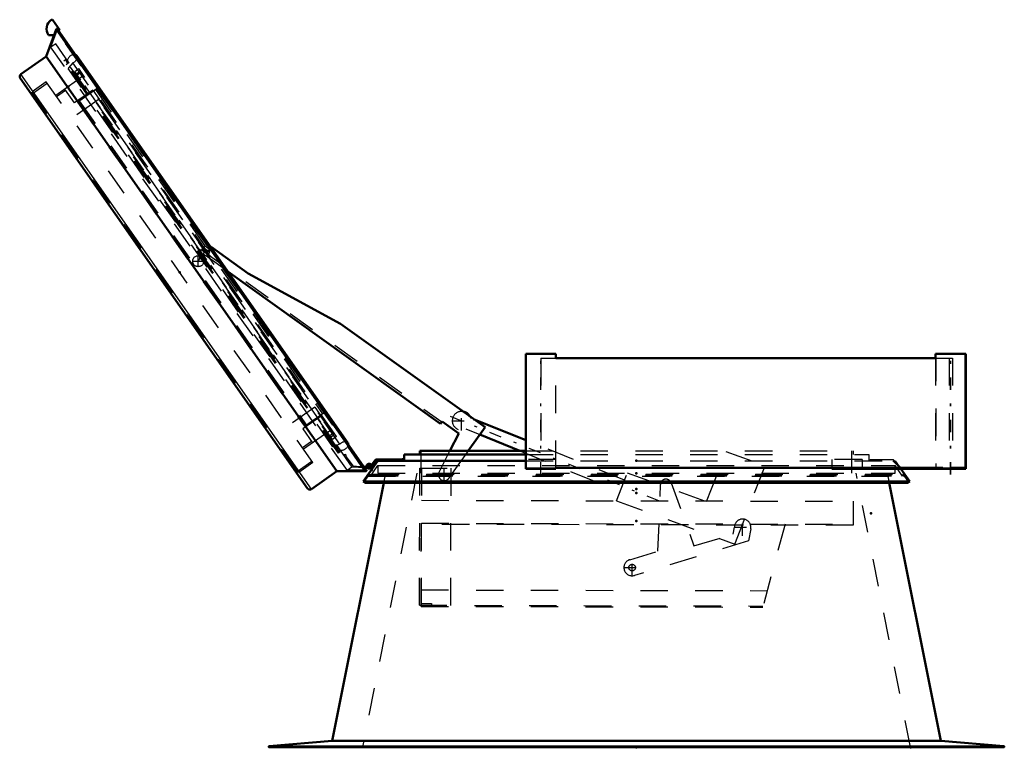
# Model space of a CAD drawing. Header units: millimetres. Extents: x 0 to 428, y 0 to 298.
# Tile 8 of 40: x 103 to 139, y 129 to 156. Entities that reach past the tile are written whole.
import ezdxf

# ---------------------------------------------------------------- set-up
doc = ezdxf.new("R2010")
doc.units = ezdxf.units.MM
doc.linetypes.add('Center', pattern=[1.5, 0.45, -0.5, 0.05, -0.5])
doc.linetypes.add('Dashed', pattern=[2, 1, -1])
for name, color, linetype, lineweight in [('am_0', 7, 'Continuous', 50), ('am_12', 3, 'Continuous', 25), ('am_3', 6, 'Dashed', 25), ('am_6', 2, 'Continuous', 35), ('am_7', 7, 'Center', 25), ('am_9', 7, 'Continuous', 50)]:
    doc.layers.add(name, color=color, linetype=linetype, lineweight=lineweight)

# ---------------------------------------------------------------- blocks, each defined once
blk = doc.blocks.new('32_FGS30010015025O110U_0_in_100150C2125Y1N4N_300Op0__1203')
at = {"layer": 'am_0'}
for p, q in [((110.023, 147.476), (110.032, 147.488)), ((110.032, 147.488), (111.381, 146.521)), ((118.399, 141.034), (110.641, 146.593)), ((111.381, 146.521), (114.752, 144.681)), ((114.752, 144.681), (120.026, 140.902)), ((121.507, 140.431), (119.607, 141.201)), ((118.457, 141.115), (118.399, 141.034)), ((119.064, 140.681), (118.457, 141.115)), ((120.026, 140.902), (119.411, 140.044)), ((118.743, 140.044), (119.064, 140.681)), ((119.835, 140.635), (121.293, 140.044))]:
    blk.add_line(p, q, dxfattribs=at)
blk.add_arc((119.167, 141.143), 0.34, 27.7026, 81.0474, dxfattribs=at)
at = {"layer": 'am_3'}
for p, q in [((109.667, 147.39), (109.62, 147.325)), ((110.641, 146.593), (109.62, 147.325)), ((109.667, 147.39), (118.445, 141.099)), ((109.739, 147.474), (109.675, 147.384)), ((109.739, 147.474), (109.983, 147.299)), ((109.811, 147.52), (109.765, 147.455)), ((109.811, 147.52), (110.003, 147.383)), ((109.862, 147.25), (110.023, 147.476)), ((109.919, 147.209), (109.983, 147.299)), ((109.957, 147.317), (110.003, 147.383)), ((109.685, 147.278), (109.6, 147.16)), ((109.73, 147.066), (109.815, 147.185)), ((119.607, 141.201), (119.49, 141.249)), ((119.326, 140.842), (119.835, 140.635)), ((125.108, 138.971), (121.507, 140.431)), ((118.336, 139.236), (118.743, 140.044)), ((119.411, 140.044), (118.732, 139.095)), ((121.293, 140.044), (124.95, 138.561)), ((128.107, 138.189), (128.812, 140.018)), ((128.812, 140.018), (130.24, 139.496)), ((117.633, 134.408), (117.644, 139.408)), ((117.644, 139.408), (118.784, 139.405)), ((117.703, 134.408), (117.714, 139.408)), ((118.773, 134.405), (118.784, 139.405)), ((129.139, 136.64), (130.24, 139.496)), ((124.818, 138.22), (125.214, 139.246)), ((125.214, 139.246), (128.107, 138.189)), ((126.333, 136.383), (126.423, 138.818)), ((126.811, 138.878), (127.645, 136.572)), ((117.693, 134.368), (117.702, 138.238)), ((117.702, 138.238), (133.454, 138.203)), ((124.818, 138.22), (129.139, 136.64)), ((133.454, 138.203), (133.452, 137.325)), ((117.7, 137.4), (133.452, 137.365)), ((133.452, 137.325), (117.7, 137.36)), ((129.078, 137.006), (129.122, 137.255)), ((130.972, 137.371), (130.153, 134.34)), ((127.645, 136.572), (129.078, 137.006)), ((129.717, 137.2), (129.638, 136.758)), ((129.638, 136.758), (125.476, 135.496)), ((125.302, 136.07), (126.333, 136.383)), ((117.695, 134.968), (130.315, 134.94)), ((117.633, 134.408), (130.164, 134.38)), ((117.693, 134.368), (130.153, 134.34)), ((117.704, 134.468), (118.074, 134.467)), ((118.074, 134.467), (118.073, 134.407))]:
    blk.add_line(p, q, dxfattribs=at)
for centre, radius in [((109.558, 146.964), 0.2), ((125.389, 135.783), 0.12)]:
    blk.add_circle(centre, radius, dxfattribs=at)
for centre, radius, start, end in [((119.167, 141.143), 0.34, 81.0474, 27.7026), ((118.534, 139.166), 0.21, 160.375, 340.375), ((126.623, 138.81), 0.2, 19.875, 177.875), ((129.422, 137.254), 0.3, 349.6871, 179.875), ((125.389, 135.783), 0.3, 106.875, 286.875)]:
    blk.add_arc(centre, radius, start, end, dxfattribs=at)
at = {"layer": 'am_7'}
for p, q in [((109.546, 146.947), (109.91, 147.454)), ((109.348, 146.964), (109.768, 146.964)), ((109.558, 146.754), (109.558, 147.174)), ((118.75, 141.312), (126.375, 138.219)), ((119.167, 140.786), (119.167, 141.5)), ((118.81, 141.143), (119.524, 141.143)), ((118.534, 138.945), (118.534, 139.386)), ((118.313, 139.166), (118.754, 139.166)), ((129.107, 137.254), (129.737, 137.254)), ((129.422, 136.939), (129.422, 137.569)), ((125.389, 135.468), (125.389, 136.098)), ((125.074, 135.783), (125.704, 135.783))]:
    blk.add_line(p, q, dxfattribs=at)
at = {"layer": 'am_6'}
for tag, p, flags in [('NB', (138.454, 147.52), 8), ('NN', (138.454, 147.02), 8), ('NT', (138.454, 146.52), 8), ('NBSYN', (138.454, 146.02), 8), ('LINA', (138.454, 145.52), 8), ('CATALOG', (138.454, 145.02), 8), ('IDNR', (138.454, 144.52), 8), ('PN', (138.454, 144.02), 8), ('LODLEVEL', (138.454, 143.52), 8), ('L', (138.454, 143.02), 8), ('W', (138.454, 142.52), 8), ('DP', (138.454, 142.02), 8), ('OP', (138.454, 141.52), 8), ('OC', (138.454, 141.02), 8), ('BA', (138.454, 140.52), 8), ('ExcludeFromBOM', (138.454, 139.52), 8), ('PSOL_0', (138.454, 139.02), 9), ('PSOL_1', (138.454, 138.52), 9), ('PSOL_2', (138.454, 138.02), 9), ('PSOL_3', (138.454, 137.52), 9)]:
    blk.add_attdef(tag, p, '', height=0.5, dxfattribs=dict(at, flags=flags))
blk = doc.blocks.new('33_FGS300100150135U_0_in_100150C2125Y1N4N_300Op0__1203')
at = {"layer": 'am_7'}
blk.add_line((122.057, 139.174), (122.057, 143.794), dxfattribs=at)
at = {"layer": 'am_6'}
for tag, p, flags in [('NB', (127.057, 143.794), 8), ('NN', (127.057, 143.294), 8), ('NT', (127.057, 142.794), 8), ('NBSYN', (127.057, 142.294), 8), ('LINA', (127.057, 141.794), 8), ('CATALOG', (127.057, 141.294), 8), ('IDNR', (127.057, 140.794), 8), ('PN', (127.057, 140.294), 8), ('LODLEVEL', (127.057, 139.794), 8), ('L', (127.057, 139.294), 8), ('W', (127.057, 138.794), 8), ('PPATH', (127.057, 138.294), 8), ('ExcludeFromBOM', (127.057, 137.294), 8), ('PSOL_0', (127.057, 136.794), 9), ('PSOL_1', (127.057, 136.294), 9), ('PSOL_2', (127.057, 135.794), 9)]:
    blk.add_attdef(tag, p, '', height=0.5, dxfattribs=dict(at, flags=flags))
blk = doc.blocks.new('34_FGS300100150134U_0_in_100150C2125Y1N4N_300Op0__1203')
at = {"layer": 'am_0'}
for p in [(137.557, 143.584), (137.565, 139.424)]:
    blk.add_line(p, (137.565, 143.584), dxfattribs=at)
at = {"layer": 'am_3'}
for p, q in [((136.465, 143.584), (136.465, 139.424)), ((133.778, 139.418), (133.778, 139.384)), ((135.268, 139.424), (135.268, 139.384)), ((135.638, 139.384), (135.638, 139.424)), ((136.786, 139.384), (136.786, 139.424)), ((137.515, 139.384), (137.515, 139.424))]:
    blk.add_line(p, q, dxfattribs=at)
at = {"layer": 'am_7'}
blk.add_line((137.015, 139.174), (137.015, 143.794), dxfattribs=at)
at = {"layer": 'am_6'}
for tag, p, flags in [('NB', (142.565, 143.794), 8), ('NN', (142.565, 143.294), 8), ('NT', (142.565, 142.794), 8), ('NBSYN', (142.565, 142.294), 8), ('LINA', (142.565, 141.794), 8), ('CATALOG', (142.565, 141.294), 8), ('IDNR', (142.565, 140.794), 8), ('PN', (142.565, 140.294), 8), ('LODLEVEL', (142.565, 139.794), 8), ('L', (142.565, 139.294), 8), ('W', (142.565, 138.794), 8), ('PPATH', (142.565, 138.294), 8), ('ExcludeFromBOM', (142.565, 137.294), 8), ('PSOL_0', (142.565, 136.794), 9), ('PSOL_1', (142.565, 136.294), 9), ('PSOL_2', (142.565, 135.794), 9)]:
    blk.add_attdef(tag, p, '', height=0.5, dxfattribs=dict(at, flags=flags))
blk = doc.blocks.new('35_FGS300100150133U_0_in_100150C2125Y1N4N_300Op0__1203')
at = {"layer": 'am_3'}
for p, q in [((136.903, 139.384), (136.903, 139.424)), ((137.557, 139.384), (137.557, 139.424))]:
    blk.add_line(p, q, dxfattribs=at)
at = {"layer": 'am_6'}
for tag, p, flags in [('NB', (142.557, 139.424), 8), ('NN', (142.557, 138.924), 8), ('NT', (142.557, 138.424), 8), ('NBSYN', (142.557, 137.924), 8), ('LINA', (142.557, 137.424), 8), ('CATALOG', (142.557, 136.924), 8), ('IDNR', (142.557, 136.424), 8), ('PN', (142.557, 135.924), 8), ('LODLEVEL', (142.557, 135.424), 8), ('L', (142.557, 134.924), 8), ('W', (142.557, 134.424), 8), ('PPATH', (142.557, 133.924), 8), ('ExcludeFromBOM', (142.557, 132.924), 8), ('PSOL_0', (142.557, 132.424), 9), ('PSOL_1', (142.557, 131.924), 9), ('PSOL_2', (142.557, 131.424), 9)]:
    blk.add_attdef(tag, p, '', height=0.5, dxfattribs=dict(at, flags=flags))
blk = doc.blocks.new('36_FGS300100150132U_0_in_100150C2125Y1N4N_300Op0__1203')
at = {"layer": 'am_0'}
for p, q in [((136.457, 143.584), (136.457, 143.424)), ((136.457, 143.584), (137.557, 143.584)), ((137.557, 139.424), (137.557, 143.584)), ((132.678, 139.384), (132.678, 139.424)), ((132.678, 139.384), (137.565, 139.384)), ((135.859, 139.424), (136.722, 139.424)), ((136.722, 139.424), (136.722, 139.384)), ((137.011, 139.424), (137.565, 139.424)), ((137.011, 139.384), (137.011, 139.424)), ((137.565, 139.384), (137.565, 139.424))]:
    blk.add_line(p, q, dxfattribs=at)
at = {"layer": 'am_3'}
for p, q in [((136.457, 143.424), (136.457, 139.424)), ((132.678, 139.724), (132.678, 139.424)), ((133.778, 139.724), (132.678, 139.724)), ((132.678, 139.418), (133.778, 139.418)), ((133.778, 139.724), (133.778, 139.418)), ((134.078, 139.724), (134.911, 139.724)), ((134.078, 139.684), (134.078, 139.724)), ((135.195, 139.384), (134.895, 139.684)), ((134.911, 139.724), (135.211, 139.424)), ((135.228, 139.384), (135.228, 139.424)), ((135.598, 139.384), (135.598, 139.424)), ((137.513, 139.384), (137.513, 139.424))]:
    blk.add_line(p, q, dxfattribs=at)
at = {"layer": 'am_7'}
blk.add_line((137.007, 139.174), (137.007, 143.794), dxfattribs=at)
at = {"layer": 'am_6'}
for tag, p, flags in [('NB', (142.565, 143.794), 8), ('NN', (142.565, 143.294), 8), ('NT', (142.565, 142.794), 8), ('NBSYN', (142.565, 142.294), 8), ('LINA', (142.565, 141.794), 8), ('CATALOG', (142.565, 141.294), 8), ('IDNR', (142.565, 140.794), 8), ('PN', (142.565, 140.294), 8), ('LODLEVEL', (142.565, 139.794), 8), ('L', (142.565, 139.294), 8), ('W', (142.565, 138.794), 8), ('PPATH', (142.565, 138.294), 8), ('ExcludeFromBOM', (142.565, 137.294), 8), ('PSOL_0', (142.565, 136.794), 9), ('PSOL_1', (142.565, 136.294), 9), ('PSOL_2', (142.565, 135.794), 9)]:
    blk.add_attdef(tag, p, '', height=0.5, dxfattribs=dict(at, flags=flags))
blk = doc.blocks.new('37_FGS300100150131U_0_in_100150C2125Y1N4N_300Op0__1203')
at = {"layer": 'am_0'}
for p, q in [((121.507, 143.584), (121.507, 139.384)), ((121.507, 143.584), (122.607, 143.584)), ((122.607, 143.424), (122.607, 143.584)), ((121.51, 139.424), (121.507, 139.424)), ((122.607, 139.384), (121.507, 139.384)), ((121.51, 139.384), (121.51, 139.424)), ((122.607, 139.424), (122.603, 139.424)), ((122.603, 139.424), (122.603, 139.384)), ((122.607, 139.424), (122.607, 139.384))]:
    blk.add_line(p, q, dxfattribs=at)
at = {"layer": 'am_3'}
for p, q in [((122.607, 139.424), (122.607, 143.424)), ((122.607, 139.724), (121.507, 139.724)), ((121.51, 139.424), (122.057, 139.424))]:
    blk.add_line(p, q, dxfattribs=at)
at = {"layer": 'am_6'}
for tag, p, flags in [('NB', (127.607, 143.584), 8), ('NN', (127.607, 143.084), 8), ('NT', (127.607, 142.584), 8), ('NBSYN', (127.607, 142.084), 8), ('LINA', (127.607, 141.584), 8), ('CATALOG', (127.607, 141.084), 8), ('IDNR', (127.607, 140.584), 8), ('PN', (127.607, 140.084), 8), ('LODLEVEL', (127.607, 139.584), 8), ('L', (127.607, 139.084), 8), ('W', (127.607, 138.584), 8), ('PPATH', (127.607, 138.084), 8), ('ExcludeFromBOM', (127.607, 137.084), 8), ('PSOL_0', (127.607, 136.584), 9), ('PSOL_1', (127.607, 136.084), 9), ('PSOL_2', (127.607, 135.584), 9)]:
    blk.add_attdef(tag, p, '', height=0.5, dxfattribs=dict(at, flags=flags))
blk = doc.blocks.new('38_Flat_Glass_Skylight_300100150_13_0_in_100150C2125Y1N4N_300Op0__1203')
at = {"layer": 'am_0'}
for p, q in [((122.603, 143.424), (136.461, 143.424)), ((122.603, 139.424), (135.859, 139.424))]:
    blk.add_line(p, q, dxfattribs=at)
at = {"layer": 'am_3'}
for p, q in [((122.057, 143.424), (122.057, 139.424)), ((122.057, 143.424), (122.603, 143.424)), ((136.461, 143.424), (137.075, 143.424)), ((136.955, 143.424), (136.955, 139.424)), ((137.075, 143.424), (137.075, 139.424)), ((122.057, 139.424), (122.603, 139.424)), ((136.722, 139.424), (137.011, 139.424))]:
    blk.add_line(p, q, dxfattribs=at)
at = {"layer": 'am_6'}
for tag, p, flags in [('NB', (142.075, 143.424), 8), ('NN', (142.075, 142.924), 8), ('NT', (142.075, 142.424), 8), ('NBSYN', (142.075, 141.924), 8), ('LINA', (142.075, 141.424), 8), ('CATALOG', (142.075, 140.924), 8), ('IDNR', (142.075, 140.424), 8), ('PN', (142.075, 139.924), 8), ('LODLEVEL', (142.075, 139.424), 8), ('L', (142.075, 138.924), 8), ('W', (142.075, 138.424), 8), ('PPATH', (142.075, 137.924), 8), ('ExcludeFromBOM', (142.075, 136.924), 8), ('PSOL_0', (142.075, 136.424), 9), ('PSOL_1', (142.075, 135.924), 9), ('PSOL_2', (142.075, 135.424), 9)]:
    blk.add_attdef(tag, p, '', height=0.5, dxfattribs=dict(at, flags=flags))
blk = doc.blocks.new('39_FGS3001001502511U_0_in_100150C2125Y1N4N_300Op0__1203')
at = {"layer": 'am_3'}
for p, q in [((104.721, 153.196), (104.394, 152.967)), ((105.043, 152.738), (104.687, 153.246)), ((105.714, 153.208), (105.043, 152.738)), ((105.156, 152.768), (105.877, 153.273)), ((105.714, 153.208), (105.944, 152.88)), ((105.811, 153.227), (114.093, 141.398)), ((105.877, 153.273), (114.159, 141.444)), ((105.944, 152.88), (104.944, 152.181)), ((105.156, 152.768), (113.438, 140.939)), ((105.221, 152.814), (113.504, 140.985)), ((113.813, 141.642), (112.814, 140.942)), ((113.813, 141.642), (114.043, 141.314)), ((114.043, 141.314), (113.371, 140.844)), ((113.438, 140.939), (114.159, 141.444)), ((113.371, 140.844), (113.727, 140.336)), ((113.692, 140.385), (113.364, 140.155))]:
    blk.add_line(p, q, dxfattribs=at)
at = {"layer": 'am_6'}
for tag, p, flags in [('NB', (119.159, 153.273), 8), ('NN', (119.159, 152.773), 8), ('NT', (119.159, 152.273), 8), ('NBSYN', (119.159, 151.773), 8), ('LINA', (119.159, 151.273), 8), ('CATALOG', (119.159, 150.773), 8), ('IDNR', (119.159, 150.273), 8), ('PN', (119.159, 149.773), 8), ('LODLEVEL', (119.159, 149.273), 8), ('L', (119.159, 148.773), 8), ('W', (119.159, 148.273), 8), ('DP', (119.159, 147.773), 8), ('OP', (119.159, 147.273), 8), ('PPATH', (119.159, 146.773), 8), ('ExcludeFromBOM', (119.159, 145.773), 8), ('PSOL_0', (119.159, 145.273), 9), ('PSOL_1', (119.159, 144.773), 9), ('PSOL_2', (119.159, 144.273), 9)]:
    blk.add_attdef(tag, p, '', height=0.5, dxfattribs=dict(at, flags=flags))
blk = doc.blocks.new('40_Flat_Glass_Skylight_300100150_6_0_in_100150C2125Y1N4N_300Op0__1203')
at = {"layer": 'am_0'}
for p, q in [((105.088, 154.491), (105.085, 154.491)), ((105.146, 154.404), (105.085, 154.491)), ((115.02, 140.339), (105.133, 154.46)), ((114.975, 140.37), (105.146, 154.407)), ((105.146, 154.407), (105.146, 154.404)), ((115.033, 140.284), (114.972, 140.371)), ((114.972, 140.371), (114.975, 140.37)), ((115.034, 140.286), (115.033, 140.284))]:
    blk.add_line(p, q, dxfattribs=at)
for points in [[(105.088, 154.491), (105.094, 154.489), (105.1, 154.486), (105.106, 154.483), (105.112, 154.48), (105.118, 154.476), (105.123, 154.472), (105.127, 154.467), (105.132, 154.462), (105.133, 154.46)], [(115.034, 140.286), (115.034, 140.293), (115.034, 140.3), (115.033, 140.307), (115.032, 140.313), (115.03, 140.32), (115.028, 140.326), (115.025, 140.332), (115.021, 140.338), (115.02, 140.339)]]:
    blk.add_lwpolyline(points, dxfattribs=at)
at = {"layer": 'am_3'}
for p, q in [((104.741, 154.144), (104.774, 154.167)), ((104.807, 154.19), (104.84, 154.213)), ((104.983, 154.203), (104.829, 154.019)), ((114.728, 140.286), (104.983, 154.203)), ((114.728, 140.286), (114.502, 140.204)), ((114.622, 140.102), (114.59, 140.079)), ((114.688, 140.148), (114.655, 140.125))]:
    blk.add_line(p, q, dxfattribs=at)
for points in [[(105.085, 154.491), (105.064, 154.495), (105.042, 154.497), (105.02, 154.497), (104.998, 154.494), (104.977, 154.491), (104.956, 154.485), (104.935, 154.477), (104.916, 154.468), (104.897, 154.457), (104.879, 154.444), (104.862, 154.43), (104.847, 154.415), (104.833, 154.398), (104.821, 154.38), (104.81, 154.361), (104.801, 154.341), (104.794, 154.32), (104.788, 154.299), (104.786, 154.289)], [(105.146, 154.407), (105.143, 154.385), (105.137, 154.364), (105.13, 154.344), (105.121, 154.324), (105.11, 154.305), (105.097, 154.287), (105.083, 154.27), (105.068, 154.255), (105.051, 154.241), (105.034, 154.228), (105.015, 154.217), (104.995, 154.208), (104.983, 154.203)], [(105.133, 154.46), (105.136, 154.454), (105.14, 154.448), (105.142, 154.442), (105.144, 154.436), (105.146, 154.429), (105.147, 154.422), (105.147, 154.416), (105.147, 154.409), (105.146, 154.407)], [(114.975, 140.37), (114.954, 140.374), (114.932, 140.376), (114.91, 140.376), (114.888, 140.374), (114.867, 140.371), (114.846, 140.365), (114.825, 140.358), (114.805, 140.349), (114.786, 140.338), (114.768, 140.325), (114.752, 140.311), (114.736, 140.296), (114.728, 140.286)], [(114.741, 140.072), (114.763, 140.069), (114.785, 140.068), (114.807, 140.069), (114.828, 140.072), (114.85, 140.076), (114.87, 140.083), (114.891, 140.091), (114.91, 140.101), (114.928, 140.113), (114.946, 140.126), (114.962, 140.141), (114.977, 140.157), (114.99, 140.174), (115.002, 140.192), (115.012, 140.212), (115.02, 140.232), (115.027, 140.252), (115.032, 140.274), (115.033, 140.284)], [(115.02, 140.339), (115.016, 140.345), (115.012, 140.35), (115.007, 140.354), (115.001, 140.358), (114.996, 140.362), (114.99, 140.365), (114.983, 140.368), (114.977, 140.37), (114.975, 140.37)]]:
    blk.add_lwpolyline(points, dxfattribs=at)
at = {"layer": 'am_6'}
for tag, p, flags in [('NB', (120.034, 154.497), 8), ('NN', (120.034, 153.997), 8), ('NT', (120.034, 153.497), 8), ('NBSYN', (120.034, 152.997), 8), ('LINA', (120.034, 152.497), 8), ('CATALOG', (120.034, 151.997), 8), ('IDNR', (120.034, 151.497), 8), ('PN', (120.034, 150.997), 8), ('LODLEVEL', (120.034, 150.497), 8), ('L', (120.034, 149.997), 8), ('W', (120.034, 149.497), 8), ('PPATH', (120.034, 148.997), 8), ('ExcludeFromBOM', (120.034, 147.997), 8), ('PSOL_0', (120.034, 147.497), 9), ('PSOL_1', (120.034, 146.997), 9), ('PSOL_2', (120.034, 146.497), 9)]:
    blk.add_attdef(tag, p, '', height=0.5, dxfattribs=dict(at, flags=flags))
blk = doc.blocks.new('41_Flat_Glass_Skylight_300100150_12_0_in_100150C2125Y1N4N_300Op0__1203')
at = {"layer": 'am_3'}
for p, q in [((105.052, 153.889), (105.2, 153.993)), ((114.456, 140.458), (105.052, 153.889)), ((105.294, 153.859), (105.146, 153.755)), ((114.605, 140.562), (105.2, 153.993)), ((114.51, 140.697), (114.362, 140.593)), ((114.605, 140.562), (114.456, 140.458))]:
    blk.add_line(p, q, dxfattribs=at)
at = {"layer": 'am_6'}
for tag, p, flags in [('NB', (119.605, 153.993), 8), ('NN', (119.605, 153.493), 8), ('NT', (119.605, 152.993), 8), ('NBSYN', (119.605, 152.493), 8), ('LINA', (119.605, 151.993), 8), ('CATALOG', (119.605, 151.493), 8), ('IDNR', (119.605, 150.993), 8), ('PN', (119.605, 150.493), 8), ('LODLEVEL', (119.605, 149.993), 8), ('L', (119.605, 149.493), 8), ('W', (119.605, 148.993), 8), ('PPATH', (119.605, 148.493), 8), ('ExcludeFromBOM', (119.605, 147.493), 8), ('PSOL_0', (119.605, 146.993), 9), ('PSOL_1', (119.605, 146.493), 9), ('PSOL_2', (119.605, 145.993), 9)]:
    blk.add_attdef(tag, p, '', height=0.5, dxfattribs=dict(at, flags=flags))
blk = doc.blocks.new('42_Flat_Glass_Skylight_300100150_5_0_in_100150C2125Y1N4N_300Op0__1203')
at = {"layer": 'am_3'}
for p, q in [((105.001, 153.722), (105.231, 153.883)), ((114.511, 140.629), (105.231, 153.883)), ((105.345, 153.719), (105.115, 153.558)), ((114.396, 140.792), (114.166, 140.632)), ((114.281, 140.468), (114.511, 140.629))]:
    blk.add_line(p, q, dxfattribs=at)
at = {"layer": 'am_6'}
for tag, p, flags in [('NB', (119.511, 153.883), 8), ('NN', (119.511, 153.383), 8), ('NT', (119.511, 152.883), 8), ('NBSYN', (119.511, 152.383), 8), ('LINA', (119.511, 151.883), 8), ('CATALOG', (119.511, 151.383), 8), ('IDNR', (119.511, 150.883), 8), ('PN', (119.511, 150.383), 8), ('LODLEVEL', (119.511, 149.883), 8), ('L', (119.511, 149.383), 8), ('W', (119.511, 148.883), 8), ('PPATH', (119.511, 148.383), 8), ('ExcludeFromBOM', (119.511, 147.383), 8), ('PSOL_0', (119.511, 146.883), 9), ('PSOL_1', (119.511, 146.383), 9), ('PSOL_2', (119.511, 145.883), 9)]:
    blk.add_attdef(tag, p, '', height=0.5, dxfattribs=dict(at, flags=flags))
blk = doc.blocks.new('43_FGS3001001502O4U_0_in_100150C2125Y1N4N_300Op0__1203')
at = {"layer": 'am_3'}
for p, q in [((103.513, 153.083), (104.05, 153.458)), ((113.172, 139.288), (103.513, 153.083)), ((113.172, 139.288), (113.709, 139.664))]:
    blk.add_line(p, q, dxfattribs=at)
at = {"layer": 'am_6'}
for tag, p, flags in [('NB', (118.709, 153.458), 8), ('NN', (118.709, 152.958), 8), ('NT', (118.709, 152.458), 8), ('NBSYN', (118.709, 151.958), 8), ('LINA', (118.709, 151.458), 8), ('CATALOG', (118.709, 150.958), 8), ('IDNR', (118.709, 150.458), 8), ('PN', (118.709, 149.958), 8), ('LODLEVEL', (118.709, 149.458), 8), ('L', (118.709, 148.958), 8), ('W', (118.709, 148.458), 8), ('TG', (118.709, 147.958), 8), ('TG1', (118.709, 147.458), 8), ('OC', (118.709, 146.958), 8), ('PPATH', (118.709, 146.458), 8), ('ExcludeFromBOM', (118.709, 145.458), 8), ('PSOL_0', (118.709, 144.958), 9), ('PSOL_1', (118.709, 144.458), 9), ('PSOL_2', (118.709, 143.958), 9), ('PSOL_3', (118.709, 143.458), 9)]:
    blk.add_attdef(tag, p, '', height=0.5, dxfattribs=dict(at, flags=flags))
blk = doc.blocks.new('44_FGS30010015025O33U_0_in_100150C2125Y1N4N_300Op0__1203')
at = {"layer": 'am_0'}
for p, q in [((104.253, 155.759), (104.505, 155.399)), ((104.013, 154.434), (104.381, 155.425)), ((104.304, 155.217), (104.095, 155.217)), ((115.69, 139.343), (104.425, 155.431)), ((104.505, 155.399), (104.467, 155.372)), ((103.088, 153.786), (104.013, 154.434)), ((114.613, 139.296), (104.013, 154.434)), ((113.548, 138.673), (103.063, 153.647)), ((115.605, 139.465), (115.786, 139.454)), ((115.784, 139.414), (115.634, 139.423)), ((115.759, 139.476), (115.72, 139.466)), ((114.613, 139.296), (113.687, 138.648)), ((115.67, 139.303), (114.613, 139.296))]:
    blk.add_line(p, q, dxfattribs=at)
for points in [[(104.381, 155.425), (104.382, 155.427), (104.383, 155.429), (104.384, 155.431), (104.386, 155.433), (104.387, 155.434), (104.389, 155.436), (104.391, 155.437), (104.393, 155.438), (104.394, 155.439), (104.396, 155.44), (104.399, 155.441), (104.401, 155.441), (104.403, 155.441), (104.405, 155.441), (104.407, 155.441), (104.409, 155.441), (104.412, 155.44), (104.414, 155.44), (104.416, 155.439), (104.418, 155.438), (104.419, 155.437), (104.421, 155.435), (104.423, 155.434), (104.424, 155.432), (104.425, 155.431)], [(103.088, 153.786), (103.081, 153.781), (103.074, 153.775), (103.069, 153.768), (103.063, 153.761), (103.059, 153.754), (103.054, 153.746), (103.051, 153.738), (103.049, 153.73), (103.047, 153.721), (103.046, 153.713), (103.045, 153.704), (103.046, 153.695), (103.047, 153.687), (103.049, 153.678), (103.051, 153.67), (103.054, 153.662), (103.059, 153.654), (103.063, 153.647)], [(115.67, 139.303), (115.672, 139.303), (115.674, 139.304), (115.677, 139.304), (115.679, 139.305), (115.681, 139.306), (115.683, 139.307), (115.684, 139.308), (115.686, 139.309), (115.688, 139.311), (115.689, 139.312), (115.691, 139.314), (115.692, 139.316), (115.693, 139.318), (115.694, 139.32), (115.694, 139.322), (115.695, 139.324), (115.695, 139.326), (115.695, 139.328), (115.695, 139.331), (115.695, 139.333), (115.694, 139.335), (115.693, 139.337), (115.693, 139.339), (115.692, 139.341), (115.69, 139.343)], [(113.548, 138.673), (113.554, 138.666), (113.559, 138.659), (113.566, 138.653), (113.573, 138.648), (113.58, 138.643), (113.588, 138.639), (113.596, 138.636), (113.604, 138.633), (113.613, 138.632), (113.621, 138.63), (113.63, 138.63), (113.639, 138.63), (113.647, 138.632), (113.656, 138.633), (113.664, 138.636), (113.672, 138.639), (113.68, 138.643), (113.687, 138.648)]]:
    blk.add_lwpolyline(points, dxfattribs=at)
for centre, radius, start, end in [((104.426, 155.441), 0.4, 125, 214.1406), ((104.22, 155.736), 0.04, 35, 125), ((115.788, 139.484), 0.07, 266.5016, 195.07), ((115.788, 139.484), 0.03, 266.5016, 195.07)]:
    blk.add_arc(centre, radius, start, end, dxfattribs=at)
at = {"layer": 'am_12'}
for p, q in [((115.67, 139.303), (104.381, 155.425)), ((113.687, 138.648), (103.088, 153.786))]:
    blk.add_line(p, q, dxfattribs=at)
at = {"layer": 'am_3'}
for p, q in [((104.181, 154.772), (104.4, 155.361)), ((104.427, 155.351), (104.4, 155.361)), ((115.616, 139.343), (104.4, 155.361)), ((104.427, 155.344), (104.43, 155.415)), ((104.467, 155.372), (104.427, 155.344)), ((115.616, 139.371), (104.427, 155.351)), ((115.677, 139.352), (104.43, 155.415)), ((104.361, 154.897), (104.181, 154.772)), ((115.176, 139.451), (104.361, 154.897)), ((104.194, 154.805), (104.17, 154.788)), ((114.999, 139.322), (104.17, 154.788)), ((104.721, 154.313), (104.655, 154.267)), ((114.676, 139.957), (104.655, 154.267)), ((114.708, 139.979), (104.688, 154.29)), ((104.784, 154.223), (104.721, 154.313)), ((104.751, 154.2), (104.784, 154.223)), ((104.84, 154.213), (104.774, 154.167)), ((114.655, 140.125), (104.807, 154.19)), ((104.834, 154.012), (104.809, 153.995)), ((114.473, 140.194), (104.809, 153.995)), ((104.015, 153.508), (103.497, 153.145)), ((113.743, 139.615), (104.015, 153.508)), ((105.121, 153.55), (104.359, 153.016)), ((113.225, 139.252), (103.497, 153.145)), ((103.749, 152.784), (103.694, 152.746)), ((114.161, 140.64), (113.399, 140.106)), ((114.497, 140.211), (114.473, 140.194)), ((114.688, 140.148), (114.622, 140.102)), ((114.645, 140.07), (114.678, 140.093)), ((114.741, 140.002), (114.676, 139.957)), ((114.741, 140.002), (114.678, 140.093)), ((114.899, 139.911), (114.938, 139.92)), ((114.922, 139.814), (114.899, 139.911)), ((114.938, 139.92), (114.959, 139.83)), ((114.959, 139.83), (115.198, 139.49)), ((112.972, 139.612), (112.917, 139.574)), ((113.743, 139.615), (113.225, 139.252)), ((114.988, 139.339), (115.167, 139.464)), ((115.634, 139.423), (115.176, 139.451)), ((115.198, 139.49), (115.605, 139.465)), ((115.72, 139.418), (115.723, 139.458)), ((115.724, 139.467), (115.729, 139.521)), ((115.616, 139.343), (114.988, 139.339)), ((115.023, 139.339), (114.999, 139.322)), ((115.616, 139.371), (115.616, 139.343)), ((115.677, 139.352), (115.616, 139.371))]:
    blk.add_line(p, q, dxfattribs=at)
for points in [[(104.425, 155.431), (104.427, 155.429), (104.428, 155.427), (104.428, 155.425), (104.429, 155.423), (104.43, 155.421), (104.43, 155.419), (104.43, 155.416), (104.43, 155.415)], [(115.69, 139.343), (115.689, 139.344), (115.688, 139.346), (115.686, 139.347), (115.684, 139.349), (115.682, 139.35), (115.681, 139.351), (115.679, 139.352), (115.677, 139.352)]]:
    blk.add_lwpolyline(points, dxfattribs=at)
at = {"layer": 'am_6'}
for tag, p, flags in [('NB', (120.858, 155.776), 8), ('NN', (120.858, 155.276), 8), ('NT', (120.858, 154.776), 8), ('NBSYN', (120.858, 154.276), 8), ('LINA', (120.858, 153.776), 8), ('CATALOG', (120.858, 153.276), 8), ('IDNR', (120.858, 152.776), 8), ('PN', (120.858, 152.276), 8), ('LODLEVEL', (120.858, 151.776), 8), ('L', (120.858, 151.276), 8), ('W', (120.858, 150.776), 8), ('DP', (120.858, 150.276), 8), ('OP', (120.858, 149.776), 8), ('OC', (120.858, 149.276), 8), ('ExcludeFromBOM', (120.858, 148.276), 8), ('PSOL_0', (120.858, 147.776), 9), ('PSOL_1', (120.858, 147.276), 9), ('PSOL_2', (120.858, 146.776), 9)]:
    blk.add_attdef(tag, p, '', height=0.5, dxfattribs=dict(at, flags=flags))
blk = doc.blocks.new('45_FGS300100150223U_0_in_100150C2125Y1N4N_300Op0__1203')
at = {"layer": 'am_0'}
for p, q in [((116.968, 139.724), (117.046, 139.753)), ((117.046, 139.753), (117.048, 139.724)), ((117.068, 139.684), (117.068, 139.904)), ((117.068, 139.904), (121.507, 139.904)), ((117.644, 140.044), (121.507, 140.044)), ((117.644, 139.904), (117.644, 140.044)), ((115.58, 138.93), (116.108, 139.684)), ((115.869, 139.524), (115.849, 139.518)), ((115.858, 139.492), (116.038, 139.724)), ((116.057, 139.684), (115.859, 139.428)), ((115.92, 139.572), (115.92, 139.507)), ((116.038, 139.724), (116.968, 139.724)), ((121.507, 139.684), (116.057, 139.684)), ((117.048, 139.724), (117.048, 139.684)), ((135.198, 139.384), (135.516, 138.93)), ((115.661, 138.873), (115.58, 138.93)), ((115.58, 138.93), (135.516, 138.93)), ((115.661, 138.873), (135.435, 138.873)), ((135.516, 138.93), (135.435, 138.873))]:
    blk.add_line(p, q, dxfattribs=at)
for radius, start, end in [(0.09, 26.5202, 195.9729), (0.09, 227.5592, 321.6036), (0.05, 195.07, 213.3715)]:
    blk.add_arc((115.788, 139.484), radius, start, end, dxfattribs=at)
at = {"layer": 'am_3'}
for p, q in [((117.688, 139.224), (117.688, 140.044)), ((121.507, 140.044), (133.452, 140.044)), ((121.507, 139.904), (134.028, 139.904)), ((133.408, 139.224), (133.408, 140.044)), ((133.452, 140.044), (133.452, 139.904)), ((134.028, 139.904), (134.028, 139.684)), ((115.827, 139.453), (115.858, 139.492)), ((115.849, 139.518), (115.829, 139.513)), ((115.838, 139.116), (116.108, 139.503)), ((115.92, 139.324), (115.92, 139.415)), ((116.108, 139.503), (134.988, 139.503)), ((116.108, 139.503), (116.108, 139.224)), ((121.507, 139.684), (134.988, 139.684)), ((134.988, 139.684), (135.198, 139.384)), ((134.988, 139.224), (134.988, 139.503)), ((135.258, 139.116), (134.988, 139.503)), ((115.63, 138.932), (115.814, 139.194)), ((115.759, 139.116), (135.337, 139.116)), ((115.771, 139.134), (115.813, 139.134)), ((115.8, 139.174), (115.842, 139.174)), ((115.842, 139.174), (115.813, 139.134)), ((115.813, 139.134), (115.838, 139.116)), ((115.814, 139.194), (115.842, 139.174)), ((115.85, 139.134), (135.246, 139.134)), ((115.856, 139.324), (115.92, 139.324)), ((115.878, 139.174), (135.218, 139.174)), ((115.892, 139.194), (135.204, 139.194)), ((116.108, 139.224), (134.988, 139.224)), ((135.282, 139.194), (135.254, 139.174)), ((135.254, 139.174), (135.296, 139.174)), ((135.254, 139.174), (135.283, 139.134)), ((135.283, 139.134), (135.258, 139.116)), ((135.466, 138.932), (135.282, 139.194)), ((135.283, 139.134), (135.324, 139.134)), ((115.658, 138.912), (115.63, 138.932)), ((115.63, 138.932), (115.672, 138.932)), ((115.635, 138.939), (115.677, 138.939)), ((115.645, 138.953), (135.451, 138.953)), ((115.687, 138.953), (115.658, 138.912)), ((115.661, 138.873), (115.707, 138.939)), ((115.707, 138.939), (115.687, 138.953)), ((115.689, 138.912), (135.407, 138.912)), ((115.702, 138.932), (135.394, 138.932)), ((115.707, 138.939), (135.389, 138.939)), ((135.389, 138.939), (135.409, 138.953)), ((135.435, 138.873), (135.389, 138.939)), ((135.409, 138.953), (135.438, 138.912)), ((135.419, 138.939), (135.461, 138.939)), ((135.424, 138.932), (135.466, 138.932)), ((135.438, 138.912), (135.466, 138.932))]:
    blk.add_line(p, q, dxfattribs=at)
for radius, start, end in [(0.09, 195.9729, 227.5592), (0.05, 35.0637, 195.07), (0.05, 213.3715, 321.4162)]:
    blk.add_arc((115.788, 139.484), radius, start, end, dxfattribs=at)
at = {"layer": 'am_7'}
for p, q in [((115.693, 139.484), (115.882, 139.484)), ((115.788, 139.389), (115.788, 139.578))]:
    blk.add_line(p, q, dxfattribs=at)
at = {"layer": 'am_6'}
for tag, p, flags in [('NB', (140.516, 140.044), 8), ('NN', (140.516, 139.544), 8), ('NT', (140.516, 139.044), 8), ('NBSYN', (140.516, 138.544), 8), ('LINA', (140.516, 138.044), 8), ('CATALOG', (140.516, 137.544), 8), ('IDNR', (140.516, 137.044), 8), ('PN', (140.516, 136.544), 8), ('LODLEVEL', (140.516, 136.044), 8), ('L', (140.516, 135.544), 8), ('W', (140.516, 135.044), 8), ('DP', (140.516, 134.544), 8), ('ExcludeFromBOM', (140.516, 133.544), 8), ('PSOL_0', (140.516, 133.044), 9), ('PSOL_1', (140.516, 132.544), 9), ('PSOL_2', (140.516, 132.044), 9)]:
    blk.add_attdef(tag, p, '', height=0.5, dxfattribs=dict(at, flags=flags))
blk = doc.blocks.new('46_FGS30010015025101U_0_in_100150C2125Y1N4N_300Op0__1203')
at = {"layer": 'am_0'}
for p, q in [((114.447, 129.465), (116.328, 138.873)), ((134.768, 138.873), (136.649, 129.465)), ((112.146, 129.264), (114.447, 129.465)), ((136.649, 129.465), (114.447, 129.465)), ((136.649, 129.465), (138.95, 129.264)), ((138.948, 129.224), (112.148, 129.224))]:
    blk.add_line(p, q, dxfattribs=at)
for points in [[(112.146, 129.264), (112.144, 129.264), (112.143, 129.263), (112.141, 129.263), (112.139, 129.262), (112.138, 129.261), (112.136, 129.26), (112.135, 129.259), (112.134, 129.258), (112.133, 129.257), (112.132, 129.255), (112.131, 129.254), (112.13, 129.252), (112.129, 129.251), (112.129, 129.249), (112.128, 129.247), (112.128, 129.246), (112.128, 129.244), (112.128, 129.242), (112.128, 129.24), (112.129, 129.239), (112.129, 129.237), (112.13, 129.235), (112.131, 129.234), (112.132, 129.232), (112.133, 129.231), (112.134, 129.23), (112.135, 129.229), (112.136, 129.227), (112.138, 129.227), (112.139, 129.226), (112.141, 129.225), (112.143, 129.225), (112.144, 129.224), (112.146, 129.224), (112.148, 129.224)], [(138.948, 129.224), (138.95, 129.224), (138.951, 129.224), (138.953, 129.225), (138.955, 129.225), (138.956, 129.226), (138.958, 129.227), (138.959, 129.227), (138.961, 129.229), (138.962, 129.23), (138.963, 129.231), (138.964, 129.232), (138.965, 129.234), (138.966, 129.235), (138.967, 129.237), (138.967, 129.239), (138.968, 129.24), (138.968, 129.242), (138.968, 129.244), (138.968, 129.246), (138.968, 129.247), (138.967, 129.249), (138.967, 129.251), (138.966, 129.252), (138.965, 129.254), (138.964, 129.255), (138.963, 129.257), (138.962, 129.258), (138.961, 129.259), (138.959, 129.26), (138.958, 129.261), (138.956, 129.262), (138.955, 129.263), (138.953, 129.263), (138.951, 129.264), (138.95, 129.264)]]:
    blk.add_lwpolyline(points, dxfattribs=at)
at = {"layer": 'am_12'}
blk.add_line((138.95, 129.264), (112.146, 129.264), dxfattribs=at)
at = {"layer": 'am_3'}
for p, q in [((117.537, 139.224), (115.548, 129.224)), ((116.328, 138.873), (116.398, 139.224)), ((135.548, 129.224), (133.559, 139.224)), ((134.698, 139.224), (134.768, 138.873))]:
    blk.add_line(p, q, dxfattribs=at)
at = {"layer": 'am_6'}
for tag, p, flags in [('NB', (143.968, 139.224), 8), ('NN', (143.968, 138.724), 8), ('NT', (143.968, 138.224), 8), ('NBSYN', (143.968, 137.724), 8), ('LINA', (143.968, 137.224), 8), ('CATALOG', (143.968, 136.724), 8), ('IDNR', (143.968, 136.224), 8), ('PN', (143.968, 135.724), 8), ('LODLEVEL', (143.968, 135.224), 8), ('L', (143.968, 134.724), 8), ('W', (143.968, 134.224), 8), ('DP', (143.968, 133.724), 8), ('OP', (143.968, 133.224), 8), ('BA', (143.968, 132.724), 8), ('RT', (143.968, 132.224), 8), ('ExcludeFromBOM', (143.968, 131.224), 8), ('PSOL_0', (143.968, 130.724), 9), ('PSOL_1', (143.968, 130.224), 9), ('PSOL_2', (143.968, 129.724), 9)]:
    blk.add_attdef(tag, p, '', height=0.5, dxfattribs=dict(at, flags=flags))

msp = doc.modelspace()

# ---------------------------------------------------------------- linework, layer by layer
at = {"layer": 'am_9'}
for p in [(104.816, 153.336), (104.816, 153.336), (109.641, 147.095), (109.641, 147.095), (109.641, 147.095), (109.764, 147.181), (109.764, 147.181), (108.879, 146.561), (108.879, 146.561), (115.788, 139.484), (115.788, 139.484), (125.548, 139.684), (125.548, 139.684), (125.548, 139.684), (125.548, 139.684), (125.548, 139.684), (125.548, 139.684), (125.548, 139.684), (125.548, 139.224), (125.548, 139.224), (125.548, 139.224), (125.548, 138.65), (125.548, 138.509), (125.548, 138.509), (125.548, 138.509), (125.548, 138.509), (125.548, 138.509), (134.104, 137.766), (125.548, 137.478), (125.548, 129.224), (125.548, 129.224), (135.548, 129.224)]:
    msp.add_point(p, dxfattribs=at)

# ---------------------------------------------------------------- block references
for name in ['44_FGS30010015025O33U_0_in_100150C2125Y1N4N_300Op0__1203', '40_Flat_Glass_Skylight_300100150_6_0_in_100150C2125Y1N4N_300Op0__1203', '42_Flat_Glass_Skylight_300100150_5_0_in_100150C2125Y1N4N_300Op0__1203', '41_Flat_Glass_Skylight_300100150_12_0_in_100150C2125Y1N4N_300Op0__1203', '43_FGS3001001502O4U_0_in_100150C2125Y1N4N_300Op0__1203', '39_FGS3001001502511U_0_in_100150C2125Y1N4N_300Op0__1203', '32_FGS30010015025O110U_0_in_100150C2125Y1N4N_300Op0__1203', '33_FGS300100150135U_0_in_100150C2125Y1N4N_300Op0__1203', '36_FGS300100150132U_0_in_100150C2125Y1N4N_300Op0__1203', '34_FGS300100150134U_0_in_100150C2125Y1N4N_300Op0__1203', '37_FGS300100150131U_0_in_100150C2125Y1N4N_300Op0__1203', '38_Flat_Glass_Skylight_300100150_13_0_in_100150C2125Y1N4N_300Op0__1203', '45_FGS300100150223U_0_in_100150C2125Y1N4N_300Op0__1203', '35_FGS300100150133U_0_in_100150C2125Y1N4N_300Op0__1203', '46_FGS30010015025101U_0_in_100150C2125Y1N4N_300Op0__1203']:
    msp.add_blockref(name, (0, 0))

doc.saveas('drawing.dxf')
